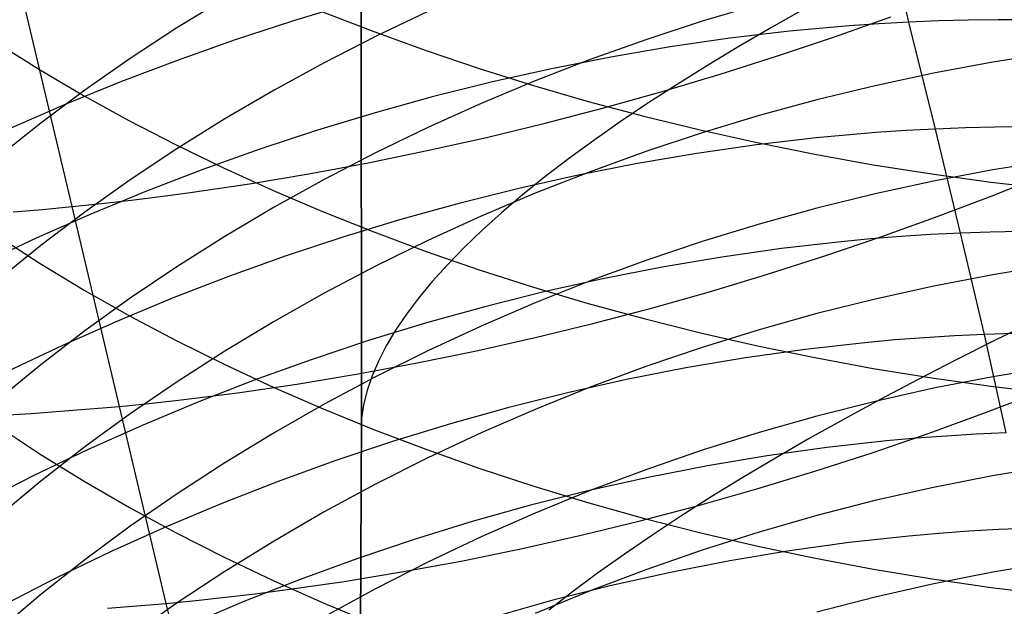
# Model space of a CAD drawing. Extents: x -383 to 1849, y -1185 to -529.
# Tile 62 of 256: x -335 to -327, y -1079 to -1074. Entities that reach past the tile are written whole.
import ezdxf

# ---------------------------------------------------------------- set-up
doc = ezdxf.new("R2010")
doc.units = 0
doc.layers.add('PREDEFINITO', color=7, linetype='CONTINUOUS')

msp = doc.modelspace()

# ---------------------------------------------------------------- linework, layer by layer
at = {"layer": 'PREDEFINITO'}
for p, q in [((-332.1112, -1070.3557, 420), (-332.1087, -1077.3778, 420)), ((-332.1112, -1070.3557, 370), (-332.1087, -1077.3778, 370)), ((-332.1087, -1077.3778, 395), (-332.1112, -1070.3557, 395)), ((-332.1112, -1070.3557, 420), (-332.1087, -1077.3778, 420)), ((-327.6854, -1074.1743, 530.9039), (-327.8852, -1073.2867, 529.7603)), ((-333.2115, -1073.9824, 625.3803), (-333.5988, -1074.2204, 625.5668)), ((-334.4467, -1075.6648, 491.2343), (-334.835, -1074.0288, 490.1006)), ((-332.1962, -1074.0239, 529.9571), (-332.6649, -1074.1651, 529.9255)), ((-332.4224, -1074.0901, 657.8682), (-332.0083, -1074.2508, 658.0799)), ((-331.5719, -1074.0882, 623.5675), (-331.9944, -1074.2899, 623.7192)), ((-328.8938, -1074.0299, 621.6879), (-329.3548, -1074.167, 621.787)), ((-328.5198, -1074.0612, 430.6854), (-328.7936, -1074.2158, 430.3003)), ((-332.6649, -1074.1651, 529.9255), (-333.1297, -1074.3174, 529.8836)), ((-329.3548, -1074.167, 621.787), (-329.8105, -1074.3159, 621.8945)), ((-328.286, -1074.2923, 491.2), (-327.8304, -1074.13, 491.2896)), ((-327.6854, -1074.1743, 530.9039), (-327.9262, -1074.1877, 530.9375)), ((-327.4448, -1074.1642, 530.8674), (-327.6854, -1074.1743, 530.9039)), ((-327.4687, -1075.038, 532.062), (-327.6854, -1074.1743, 530.9039)), ((-327.2045, -1074.1575, 530.8282), (-327.4448, -1074.1642, 530.8674)), ((-326.9645, -1074.1542, 530.7863), (-327.2045, -1074.1575, 530.8282)), ((-326.7249, -1074.1542, 530.7417), (-326.9645, -1074.1542, 530.7863)), ((-333.5988, -1074.2204, 625.5668), (-333.9762, -1074.4677, 625.7607)), ((-332.0083, -1074.2508, 658.0799), (-331.5861, -1074.4037, 658.2813)), ((-328.6494, -1074.248, 531.0219), (-329.1316, -1074.3047, 531.0645)), ((-328.7936, -1074.2158, 430.3003), (-329.0582, -1074.37, 429.9072)), ((-328.4083, -1074.2246, 530.9966), (-328.6494, -1074.248, 531.0219)), ((-328.1672, -1074.2045, 530.9684), (-328.4083, -1074.2246, 530.9966)), ((-327.9262, -1074.1877, 530.9375), (-328.1672, -1074.2045, 530.9684)), ((-333.1297, -1074.3174, 529.8836), (-333.5903, -1074.4803, 529.8315)), ((-331.9944, -1074.2899, 623.7192), (-332.4088, -1074.5019, 623.8787)), ((-329.8105, -1074.3159, 621.8945), (-330.2606, -1074.4765, 622.0104)), ((-329.1316, -1074.3047, 531.0645), (-329.6132, -1074.3742, 531.0962)), ((-328.7462, -1074.4472, 491.1231), (-328.286, -1074.2923, 491.2)), ((-335.0539, -1074.3411, 654.9756), (-334.7098, -1074.5572, 655.249)), ((-331.5861, -1074.4037, 658.2813), (-331.1563, -1074.5487, 658.4722)), ((-329.6132, -1074.3742, 531.0962), (-330.0939, -1074.4563, 531.1172)), ((-329.0582, -1074.37, 429.9072), (-329.3131, -1074.5237, 429.5064)), ((-333.9762, -1074.4677, 625.7607), (-334.343, -1074.7241, 625.9617)), ((-333.5903, -1074.4803, 529.8315), (-334.046, -1074.6539, 529.7693)), ((-330.2606, -1074.4765, 622.0104), (-330.7045, -1074.6483, 622.1345)), ((-330.0939, -1074.4563, 531.1172), (-330.573, -1074.5508, 531.1276)), ((-329.2106, -1074.5947, 491.0589), (-328.7462, -1074.4472, 491.1231)), ((-327.0073, -1074.4975, 620.2288), (-327.4844, -1074.5865, 620.2904)), ((-326.5273, -1074.4217, 620.1763), (-327.0073, -1074.4975, 620.2288)), ((-334.7098, -1074.5572, 655.249), (-334.3543, -1074.7665, 655.5137)), ((-332.4088, -1074.5019, 623.8787), (-332.8147, -1074.724, 624.0458)), ((-331.1563, -1074.5487, 658.4722), (-330.7193, -1074.6855, 658.6524)), ((-330.573, -1074.5508, 531.1276), (-331.0501, -1074.6575, 531.1275)), ((-329.3131, -1074.5237, 429.5064), (-329.5582, -1074.6766, 429.0983)), ((-334.046, -1074.6539, 529.7693), (-334.4964, -1074.8377, 529.6971)), ((-330.7045, -1074.6483, 622.1345), (-331.1417, -1074.8313, 622.2666)), ((-329.6785, -1074.7345, 491.0077), (-329.2106, -1074.5947, 491.0589)), ((-327.4844, -1074.5865, 620.2904), (-327.9581, -1074.6883, 620.3609)), ((-334.343, -1074.7241, 625.9617), (-334.699, -1074.9894, 626.1696)), ((-332.8147, -1074.724, 624.0458), (-333.2116, -1074.9559, 624.2203)), ((-331.0501, -1074.6575, 531.1275), (-331.5248, -1074.7761, 531.1169)), ((-330.7193, -1074.6855, 658.6524), (-330.2756, -1074.814, 658.8217)), ((-330.1495, -1074.8663, 490.9695), (-329.6785, -1074.7345, 491.0077)), ((-329.5582, -1074.6766, 429.0983), (-329.793, -1074.8286, 428.6831)), ((-327.9581, -1074.6883, 620.3609), (-328.4281, -1074.8027, 620.4401)), ((-334.3543, -1074.7665, 655.5137), (-333.9878, -1074.9689, 655.7696)), ((-331.5248, -1074.7761, 531.1169), (-331.9965, -1074.9064, 531.0961)), ((-330.2756, -1074.814, 658.8217), (-329.8258, -1074.934, 658.9798)), ((-328.4281, -1074.8027, 620.4401), (-328.8938, -1074.9296, 620.528)), ((-334.4964, -1074.8377, 529.6971), (-334.9411, -1075.0316, 529.615)), ((-331.1417, -1074.8313, 622.2666), (-331.5719, -1075.0252, 622.4066)), ((-330.6231, -1074.9901, 490.9444), (-330.1495, -1074.8663, 490.9695)), ((-329.793, -1074.8286, 428.6831), (-330.0174, -1074.9796, 428.2613)), ((-333.9878, -1074.9689, 655.7696), (-333.6109, -1075.1641, 656.0164)), ((-333.2116, -1074.9559, 624.2203), (-333.5989, -1075.1975, 624.4021)), ((-331.9965, -1074.9064, 531.0961), (-332.4647, -1075.0481, 531.0651)), ((-329.8258, -1074.934, 658.9798), (-329.3702, -1075.0453, 659.1265)), ((-328.8938, -1074.9296, 620.528), (-329.3548, -1075.0687, 620.6243)), ((-334.699, -1074.9894, 626.1696), (-335.0435, -1075.2633, 626.3843)), ((-332.4647, -1075.0481, 531.0651), (-332.9291, -1075.2011, 531.0239)), ((-331.5719, -1075.0252, 622.4066), (-331.9944, -1075.2298, 622.5544)), ((-331.0989, -1075.1056, 490.9327), (-330.6231, -1074.9901, 490.9444)), ((-330.0174, -1074.9796, 428.2613), (-330.2311, -1075.1295, 427.8332)), ((-329.3702, -1075.0453, 659.1265), (-328.9093, -1075.1479, 659.2616)), ((-327.7097, -1075.0508, 532.0948), (-327.9508, -1075.067, 532.1249)), ((-327.4687, -1075.038, 532.062), (-327.7097, -1075.0508, 532.0948)), ((-327.2279, -1075.0287, 532.0265), (-327.4687, -1075.038, 532.062)), ((-327.2674, -1075.8791, 533.2391), (-327.4687, -1075.038, 532.062)), ((-326.9875, -1075.0227, 531.9882), (-327.2279, -1075.0287, 532.0265)), ((-326.7473, -1075.0202, 531.9473), (-326.9875, -1075.0227, 531.9882)), ((-331.5762, -1075.2126, 490.9344), (-331.0989, -1075.1056, 490.9327)), ((-330.2311, -1075.1295, 427.8332), (-330.434, -1075.278, 427.3993)), ((-329.3548, -1075.0687, 620.6243), (-329.8105, -1075.2197, 620.7289)), ((-328.4334, -1075.1096, 532.1771), (-328.9158, -1075.1654, 532.2186)), ((-328.1921, -1075.0866, 532.1524), (-328.4334, -1075.1096, 532.1771)), ((-327.9508, -1075.067, 532.1249), (-328.1921, -1075.0866, 532.1524)), ((-333.5989, -1075.1975, 624.4021), (-333.9762, -1075.4486, 624.591)), ((-333.6109, -1075.1641, 656.0164), (-333.2239, -1075.3519, 656.254)), ((-332.9291, -1075.2011, 531.0239), (-333.3891, -1075.365, 530.9728)), ((-332.0547, -1075.3108, 490.9497), (-331.5762, -1075.2126, 490.9344)), ((-328.9158, -1075.1654, 532.2186), (-329.3978, -1075.2344, 532.2495)), ((-328.9093, -1075.1479, 659.2616), (-328.4437, -1075.2415, 659.3848)), ((-331.9944, -1075.2298, 622.5544), (-332.4088, -1075.4449, 622.7096)), ((-330.434, -1075.278, 427.3993), (-330.6257, -1075.4252, 426.9599)), ((-329.8105, -1075.2197, 620.7289), (-330.2606, -1075.3825, 620.8416)), ((-329.3978, -1075.2344, 532.2495), (-329.8787, -1075.3161, 532.2699)), ((-328.4437, -1075.2415, 659.3848), (-327.9738, -1075.3259, 659.4961)), ((-326.5273, -1075.2916, 619.0094), (-327.0073, -1075.3685, 619.0603)), ((-333.3891, -1075.365, 530.9728), (-333.8441, -1075.5397, 530.9118)), ((-333.2239, -1075.3519, 656.254), (-332.8274, -1075.5323, 656.4821)), ((-332.5338, -1075.4002, 490.9787), (-332.0547, -1075.3108, 490.9497)), ((-329.8787, -1075.3161, 532.2699), (-330.3581, -1075.4105, 532.28)), ((-327.9738, -1075.3259, 659.4961), (-327.5, -1075.4011, 659.595)), ((-327.0073, -1075.3685, 619.0603), (-327.4844, -1075.4586, 619.1201)), ((-333.9762, -1075.4486, 624.591), (-334.3431, -1075.7089, 624.7869)), ((-333.0131, -1075.4805, 491.0215), (-332.5338, -1075.4002, 490.9787)), ((-332.4088, -1075.4449, 622.7096), (-332.8147, -1075.6702, 622.8723)), ((-330.3581, -1075.4105, 532.28), (-330.8355, -1075.5172, 532.2798)), ((-330.6257, -1075.4252, 426.9599), (-330.8063, -1075.5707, 426.5153)), ((-330.2606, -1075.3825, 620.8416), (-330.7044, -1075.5568, 620.9623)), ((-327.5, -1075.4011, 659.595), (-327.0229, -1075.4667, 659.6815)), ((-326.9976, -1075.572, 492.5574), (-326.5531, -1075.3935, 492.6705)), ((-333.492, -1075.5515, 491.0783), (-333.0131, -1075.4805, 491.0215)), ((-330.8355, -1075.5172, 532.2798), (-331.3104, -1075.636, 532.2694)), ((-327.4844, -1075.4586, 619.1201), (-327.9581, -1075.5618, 619.1886)), ((-327.0229, -1075.4667, 659.6815), (-326.5429, -1075.5227, 659.7553)), ((-333.8441, -1075.5397, 530.9118), (-334.2939, -1075.7249, 530.8411)), ((-333.97, -1075.613, 491.1491), (-333.7312, -1075.5835, 491.1119)), ((-333.7312, -1075.5835, 491.1119), (-333.492, -1075.5515, 491.0783)), ((-332.8274, -1075.5323, 656.4821), (-332.4219, -1075.7049, 656.7005)), ((-330.7044, -1075.5568, 620.9623), (-331.1416, -1075.7424, 621.0908)), ((-330.8063, -1075.5707, 426.5153), (-330.9754, -1075.7146, 426.0662)), ((-327.9581, -1075.5618, 619.1886), (-328.4281, -1075.6778, 619.2655)), ((-327.4478, -1075.7433, 492.4564), (-326.9976, -1075.572, 492.5574)), ((-334.9216, -1075.7068, 491.3337), (-334.6844, -1075.687, 491.2822)), ((-334.6844, -1075.687, 491.2822), (-334.4467, -1075.6648, 491.2343)), ((-334.4467, -1075.6648, 491.2343), (-334.2086, -1075.6401, 491.1899)), ((-334.0641, -1077.2795, 492.4002), (-334.4467, -1075.6648, 491.2343)), ((-334.2086, -1075.6401, 491.1899), (-333.97, -1075.613, 491.1491)), ((-332.8147, -1075.6702, 622.8723), (-333.2115, -1075.9056, 623.0423)), ((-331.3104, -1075.636, 532.2694), (-331.7823, -1075.7667, 532.249)), ((-328.4281, -1075.6778, 619.2655), (-328.8938, -1075.8064, 619.3509)), ((-334.2939, -1075.7249, 530.8411), (-334.7377, -1075.9204, 530.7606)), ((-334.3431, -1075.7089, 624.7869), (-334.699, -1075.9783, 624.9895)), ((-332.4219, -1075.7049, 656.7005), (-332.0078, -1075.8698, 656.909)), ((-331.7823, -1075.7667, 532.249), (-332.2508, -1075.909, 532.2186)), ((-331.1416, -1075.7424, 621.0908), (-331.5717, -1075.9391, 621.227)), ((-330.9754, -1075.7146, 426.0662), (-331.1331, -1075.8566, 425.6128)), ((-327.903, -1075.9072, 492.3679), (-327.4478, -1075.7433, 492.4564)), ((-328.8938, -1075.8064, 619.3509), (-329.3548, -1075.9474, 619.4444)), ((-334.7377, -1075.9204, 530.7606), (-335.1753, -1076.1259, 530.6707)), ((-335.0473, -1075.9042, 653.8109), (-334.7033, -1076.1255, 654.0796)), ((-333.2115, -1075.9056, 623.0423), (-333.5989, -1076.1508, 623.2193)), ((-332.2508, -1075.909, 532.2186), (-332.7153, -1076.0628, 532.1784)), ((-332.0078, -1075.8698, 656.909), (-331.5856, -1076.0266, 657.1073)), ((-331.1331, -1075.8566, 425.6128), (-331.2791, -1075.9967, 425.1555)), ((-328.363, -1076.0637, 492.2918), (-327.903, -1075.9072, 492.3679)), ((-327.9911, -1075.9263, 533.3268), (-328.2325, -1075.9489, 533.3508)), ((-327.7497, -1075.9071, 533.3002), (-327.9911, -1075.9263, 533.3268)), ((-327.5085, -1075.8914, 533.271), (-327.7497, -1075.9071, 533.3002)), ((-327.2674, -1075.8791, 533.2391), (-327.5085, -1075.8914, 533.271)), ((-327.0265, -1075.8703, 533.2046), (-327.2674, -1075.8791, 533.2391)), ((-327.0747, -1076.6975, 534.432), (-327.2674, -1075.8791, 533.2391)), ((-326.7859, -1075.8649, 533.1675), (-327.0265, -1075.8703, 533.2046)), ((-334.699, -1075.9783, 624.9895), (-335.0435, -1076.2564, 625.1988)), ((-331.5717, -1075.9391, 621.227), (-331.9942, -1076.1467, 621.3707)), ((-331.2791, -1075.9967, 425.1555), (-331.4134, -1076.1347, 424.6949)), ((-329.3548, -1075.9474, 619.4444), (-329.8105, -1076.1005, 619.5459)), ((-328.7151, -1076.0041, 533.3911), (-329.1972, -1076.0726, 533.421)), ((-328.2325, -1075.9489, 533.3508), (-328.7151, -1076.0041, 533.3911)), ((-332.7153, -1076.0628, 532.1784), (-333.1755, -1076.2277, 532.1284)), ((-331.5856, -1076.0266, 657.1073), (-331.1558, -1076.1752, 657.2953)), ((-329.1972, -1076.0726, 533.421), (-329.6782, -1076.1541, 533.4407)), ((-328.827, -1076.2123, 492.2283), (-328.363, -1076.0637, 492.2918)), ((-334.7033, -1076.1255, 654.0796), (-334.3479, -1076.3397, 654.3398)), ((-333.5989, -1076.1508, 623.2193), (-333.9762, -1076.4055, 623.4032)), ((-331.9942, -1076.1467, 621.3707), (-332.4086, -1076.3648, 621.5217)), ((-331.4134, -1076.1347, 424.6949), (-331.5359, -1076.2705, 424.2314)), ((-329.8105, -1076.1005, 619.5459), (-330.2606, -1076.2655, 619.6554)), ((-329.6782, -1076.1541, 533.4407), (-330.1577, -1076.2483, 533.4503)), ((-326.5273, -1076.1384, 617.8252), (-327.0072, -1076.2163, 617.8747)), ((-333.1755, -1076.2277, 532.1284), (-333.6307, -1076.4036, 532.0688)), ((-331.1558, -1076.1752, 657.2953), (-330.7189, -1076.3155, 657.4728)), ((-329.2947, -1076.3531, 492.1776), (-328.827, -1076.2123, 492.2283)), ((-327.0072, -1076.2163, 617.8747), (-327.4843, -1076.3076, 617.9327)), ((-331.5359, -1076.2705, 424.2314), (-331.6466, -1076.404, 423.7654)), ((-330.7189, -1076.3155, 657.4728), (-330.2752, -1076.4473, 657.6394)), ((-330.2606, -1076.2655, 619.6554), (-330.7044, -1076.4421, 619.7726)), ((-330.1577, -1076.2483, 533.4503), (-330.6351, -1076.3551, 533.4499)), ((-327.4843, -1076.3076, 617.9327), (-327.9581, -1076.4121, 617.9991)), ((-334.3479, -1076.3397, 654.3398), (-333.9816, -1076.5468, 654.5913)), ((-333.9762, -1076.4055, 623.4032), (-334.3431, -1076.6696, 623.5939)), ((-333.6307, -1076.4036, 532.0688), (-334.0805, -1076.5901, 531.9996)), ((-332.4086, -1076.3648, 621.5217), (-332.8145, -1076.5933, 621.68)), ((-331.6466, -1076.404, 423.7654), (-331.7454, -1076.5351, 423.2973)), ((-330.6351, -1076.3551, 533.4499), (-331.11, -1076.4741, 533.4396)), ((-329.7656, -1076.4857, 492.1397), (-329.2947, -1076.3531, 492.1776)), ((-331.11, -1076.4741, 533.4396), (-331.582, -1076.6052, 533.4195)), ((-330.7044, -1076.4421, 619.7726), (-331.1416, -1076.6303, 619.8974)), ((-330.2752, -1076.4473, 657.6394), (-329.8254, -1076.5704, 657.7951)), ((-330.2392, -1076.61, 492.1149), (-329.7656, -1076.4857, 492.1397)), ((-327.9581, -1076.4121, 617.9991), (-328.4281, -1076.5296, 618.0737)), ((-333.9816, -1076.5468, 654.5913), (-333.6048, -1076.7466, 654.8338)), ((-331.7454, -1076.5351, 423.2973), (-331.8325, -1076.6637, 422.8276)), ((-328.4281, -1076.5296, 618.0737), (-328.8938, -1076.6599, 618.1565)), ((-334.0805, -1076.5901, 531.9996), (-334.5245, -1076.7871, 531.921)), ((-332.8145, -1076.5933, 621.68), (-333.2113, -1076.8321, 621.8453)), ((-331.582, -1076.6052, 533.4195), (-332.0504, -1076.7482, 533.3897)), ((-331.1416, -1076.6303, 619.8974), (-331.5717, -1076.8296, 620.0297)), ((-330.7149, -1076.7257, 492.1032), (-330.2392, -1076.61, 492.1149)), ((-329.8254, -1076.5704, 657.7951), (-329.3698, -1076.6846, 657.9396)), ((-326.6703, -1076.5892, 432.8067), (-326.9928, -1076.7474, 432.476)), ((-334.3431, -1076.6696, 623.5939), (-334.699, -1076.9429, 623.7912)), ((-331.8325, -1076.6637, 422.8276), (-331.9077, -1076.7897, 422.3568)), ((-329.3698, -1076.6846, 657.9396), (-328.909, -1076.7897, 658.0726)), ((-328.8938, -1076.6599, 618.1565), (-329.3548, -1076.8027, 618.2472)), ((-327.5573, -1076.7244, 534.4914), (-327.7988, -1076.743, 534.5173)), ((-327.3159, -1076.7092, 534.463), (-327.5573, -1076.7244, 534.4914)), ((-327.0747, -1076.6975, 534.432), (-327.3159, -1076.7092, 534.463)), ((-326.8337, -1076.6893, 534.3984), (-327.0747, -1076.6975, 534.432)), ((-326.8988, -1077.4936, 535.6424), (-327.0747, -1076.6975, 534.432)), ((-334.5245, -1076.7871, 531.921), (-334.962, -1076.9944, 531.8331)), ((-333.6048, -1076.7466, 654.8338), (-333.2181, -1076.9388, 655.0673)), ((-332.0504, -1076.7482, 533.3897), (-332.5148, -1076.9027, 533.3504)), ((-331.9077, -1076.7897, 422.3568), (-331.9711, -1076.913, 421.8852)), ((-331.1923, -1076.8327, 492.1048), (-330.7149, -1076.7257, 492.1032)), ((-329.3548, -1076.8027, 618.2472), (-329.8105, -1076.9577, 618.3457)), ((-328.909, -1076.7897, 658.0726), (-328.4434, -1076.8857, 658.194)), ((-328.0403, -1076.7651, 534.5406), (-328.5231, -1076.8196, 534.5797)), ((-327.7988, -1076.743, 534.5173), (-328.0403, -1076.7651, 534.5406)), ((-326.9928, -1076.7474, 432.476), (-327.3081, -1076.9059, 432.1358)), ((-333.2113, -1076.8321, 621.8453), (-333.5986, -1077.0807, 622.0174)), ((-331.5717, -1076.8296, 620.0297), (-331.9942, -1077.04, 620.1692)), ((-331.6708, -1076.9307, 492.1197), (-331.1923, -1076.8327, 492.1048)), ((-328.5231, -1076.8196, 534.5797), (-329.0053, -1076.8875, 534.6087)), ((-334.699, -1076.9429, 623.7912), (-335.0435, -1077.2251, 623.9949)), ((-333.2181, -1076.9388, 655.0673), (-332.8218, -1077.1233, 655.2914)), ((-332.5148, -1076.9027, 533.3504), (-332.9748, -1077.0685, 533.3015)), ((-332.1501, -1077.0196, 492.1482), (-331.6708, -1076.9307, 492.1197)), ((-331.9711, -1076.913, 421.8852), (-332.0228, -1077.0336, 421.4133)), ((-329.8105, -1076.9577, 618.3457), (-330.2605, -1077.1249, 618.4519)), ((-329.0053, -1076.8875, 534.6087), (-329.4864, -1076.9686, 534.6278)), ((-328.4434, -1076.8857, 658.194), (-327.9735, -1076.9723, 658.3035)), ((-327.3081, -1076.9059, 432.1358), (-327.6158, -1077.0646, 431.7862)), ((-326.5274, -1076.9619, 616.624), (-327.0073, -1077.0407, 616.6719)), ((-332.6295, -1077.0991, 492.1904), (-332.1501, -1077.0196, 492.1482)), ((-331.9942, -1077.04, 620.1692), (-332.4086, -1077.2611, 620.3159)), ((-332.0228, -1077.0336, 421.4133), (-332.0629, -1077.1512, 420.9415)), ((-329.4864, -1076.9686, 534.6278), (-329.9658, -1077.0627, 534.6371)), ((-327.9735, -1076.9723, 658.3035), (-327.4998, -1077.0493, 658.4009)), ((-327.0073, -1077.0407, 616.6719), (-327.4844, -1077.1331, 616.7281)), ((-333.5986, -1077.0807, 622.0174), (-333.9759, -1077.3391, 622.1963)), ((-332.9748, -1077.0685, 533.3015), (-333.4299, -1077.2455, 533.2432)), ((-333.1087, -1077.169, 492.2463), (-332.6295, -1077.0991, 492.1904)), ((-332.8218, -1077.1233, 655.2914), (-332.4165, -1077.3, 655.5059)), ((-329.9658, -1077.0627, 534.6371), (-330.4432, -1077.1694, 534.6366)), ((-327.6158, -1077.0646, 431.7862), (-327.9155, -1077.2233, 431.4276)), ((-327.4998, -1077.0493, 658.4009), (-327.0227, -1077.1166, 658.4861)), ((-327.0227, -1077.1166, 658.4861), (-326.5428, -1077.174, 658.5587)), ((-333.5871, -1077.2292, 492.3162), (-333.348, -1077.2004, 492.2795)), ((-333.348, -1077.2004, 492.2795), (-333.1087, -1077.169, 492.2463)), ((-332.0629, -1077.1512, 420.9415), (-332.0915, -1077.266, 420.4703)), ((-330.4432, -1077.1694, 534.6366), (-330.9181, -1077.2887, 534.6264)), ((-330.2605, -1077.1249, 618.4519), (-330.7044, -1077.3038, 618.5656)), ((-327.4844, -1077.1331, 616.7281), (-327.9582, -1077.2389, 616.7924)), ((-327.066, -1077.3301, 493.6601), (-326.616, -1077.1566, 493.7601)), ((-334.3021, -1077.3008, 492.4474), (-334.0641, -1077.2795, 492.4002)), ((-334.0641, -1077.2795, 492.4002), (-333.8258, -1077.2556, 492.3564)), ((-333.685, -1078.8719, 493.5982), (-334.0641, -1077.2795, 492.4002)), ((-333.4299, -1077.2455, 533.2432), (-333.8795, -1077.4333, 533.1756)), ((-333.8258, -1077.2556, 492.3564), (-333.5871, -1077.2292, 492.3162)), ((-332.4086, -1077.2611, 620.3159), (-332.8145, -1077.4927, 620.4696)), ((-332.0915, -1077.266, 420.4703), (-332.1087, -1077.3778, 420)), ((-327.9582, -1077.2389, 616.7924), (-328.4282, -1077.3579, 616.8647)), ((-327.9155, -1077.2233, 431.4276), (-328.2068, -1077.3819, 431.06)), ((-335.0126, -1077.3497, 492.6101), (-334.7763, -1077.3359, 492.5525)), ((-334.7763, -1077.3359, 492.5525), (-334.5395, -1077.3196, 492.4982)), ((-334.5395, -1077.3196, 492.4982), (-334.3021, -1077.3008, 492.4474)), ((-333.9759, -1077.3391, 622.1963), (-334.3428, -1077.6069, 622.3817)), ((-332.4165, -1077.3, 655.5059), (-332.0027, -1077.4686, 655.7107)), ((-330.9181, -1077.2887, 534.6264), (-331.3899, -1077.4202, 534.6067)), ((-330.7044, -1077.3038, 618.5656), (-331.1416, -1077.4944, 618.6866)), ((-328.4282, -1077.3579, 616.8647), (-328.8939, -1077.4897, 616.9449)), ((-327.5211, -1077.4961, 493.5722), (-327.066, -1077.3301, 493.6601)), ((-335.0475, -1077.4384, 652.607), (-334.7035, -1077.6649, 652.8712)), ((-333.8795, -1077.4333, 533.1756), (-334.3232, -1077.6317, 533.0987)), ((-332.1087, -1077.3778, 420), (-332.1206, -1079.7724, 420)), ((-332.1087, -1077.3778, 370), (-332.1206, -1079.7724, 370)), ((-332.1206, -1079.7724, 395), (-332.1087, -1077.3778, 395)), ((-332.1087, -1077.3778, 420), (-332.1206, -1079.7724, 420)), ((-332.1087, -1077.3778, 420), (-332.1087, -1077.3778, 370)), ((-331.3899, -1077.4202, 534.6067), (-331.8581, -1077.5637, 534.5775)), ((-328.2068, -1077.3819, 431.06), (-328.4895, -1077.5402, 430.6838)), ((-332.8145, -1077.4927, 620.4696), (-333.2113, -1077.7347, 620.6301)), ((-332.0027, -1077.4686, 655.7107), (-331.5807, -1077.629, 655.9055)), ((-331.1416, -1077.4944, 618.6866), (-331.5717, -1077.6963, 618.8149)), ((-328.8939, -1077.4897, 616.9449), (-329.3548, -1077.6343, 617.0327)), ((-327.9809, -1077.6543, 493.4966), (-327.5211, -1077.4961, 493.5722)), ((-327.3818, -1077.5191, 535.7003), (-327.6234, -1077.5372, 535.7255)), ((-327.1403, -1077.5046, 535.6726), (-327.3818, -1077.5191, 535.7003)), ((-326.8988, -1077.4936, 535.6424), (-327.1403, -1077.5046, 535.6726)), ((-331.8581, -1077.5637, 534.5775), (-332.3224, -1077.7189, 534.539)), ((-328.4895, -1077.5402, 430.6838), (-328.7633, -1077.698, 430.2994)), ((-327.865, -1077.5587, 535.7483), (-328.3479, -1077.6122, 535.7863)), ((-327.6234, -1077.5372, 535.7255), (-327.865, -1077.5587, 535.7483)), ((-334.3232, -1077.6317, 533.0987), (-334.7605, -1077.8406, 533.0128)), ((-334.7035, -1077.6649, 652.8712), (-334.3481, -1077.8843, 653.1271)), ((-334.3428, -1077.6069, 622.3817), (-334.6987, -1077.884, 622.5736)), ((-331.5807, -1077.629, 655.9055), (-331.1512, -1077.7811, 656.0902)), ((-329.3548, -1077.6343, 617.0327), (-329.8106, -1077.7913, 617.1282)), ((-328.8302, -1077.6793, 535.8146), (-329.3112, -1077.7599, 535.8331)), ((-328.3479, -1077.6122, 535.7863), (-328.8302, -1077.6793, 535.8146)), ((-328.4449, -1077.8045, 493.4335), (-327.9809, -1077.6543, 493.4966)), ((-333.2113, -1077.7347, 620.6301), (-333.5986, -1077.9867, 620.7973)), ((-332.3224, -1077.7189, 534.539), (-332.7821, -1077.8857, 534.4912)), ((-331.5717, -1077.6963, 618.8149), (-331.9942, -1077.9094, 618.9503)), ((-329.3112, -1077.7599, 535.8331), (-329.7905, -1077.8536, 535.842)), ((-328.7633, -1077.698, 430.2994), (-329.0277, -1077.8553, 429.9068)), ((-331.1512, -1077.7811, 656.0902), (-330.7145, -1077.9246, 656.2644)), ((-329.8106, -1077.7913, 617.1282), (-330.2606, -1077.9605, 617.231)), ((-328.9127, -1077.9466, 493.383), (-328.4449, -1077.8045, 493.4335)), ((-326.5277, -1077.7615, 615.406), (-327.0077, -1077.8412, 615.4523)), ((-334.7605, -1077.8406, 533.0128), (-335.1909, -1078.0596, 532.9179)), ((-334.6987, -1077.884, 622.5736), (-335.0432, -1078.1702, 622.7717)), ((-334.3481, -1077.8843, 653.1271), (-333.9818, -1078.0964, 653.3745)), ((-332.7821, -1077.8857, 534.4912), (-333.2368, -1078.0637, 534.4343)), ((-331.9942, -1077.9094, 618.9503), (-332.4086, -1078.1334, 619.0926)), ((-329.7905, -1077.8536, 535.842), (-330.2677, -1077.9602, 535.8415)), ((-329.0277, -1077.8553, 429.9068), (-329.2825, -1078.0119, 429.5066)), ((-327.0077, -1077.8412, 615.4523), (-327.4849, -1077.9347, 615.5066)), ((-333.5986, -1077.9867, 620.7973), (-333.9759, -1078.2486, 620.971)), ((-330.2677, -1077.9602, 535.8415), (-330.7422, -1078.0795, 535.8315)), ((-330.7145, -1077.9246, 656.2644), (-330.2711, -1078.0593, 656.4281)), ((-330.2606, -1077.9605, 617.231), (-330.7045, -1078.1417, 617.3412)), ((-329.3836, -1078.0802, 493.3451), (-328.9127, -1077.9466, 493.383)), ((-327.4849, -1077.9347, 615.5066), (-327.9587, -1078.0417, 615.5688)), ((-333.2368, -1078.0637, 534.4343), (-333.6861, -1078.2529, 534.3682)), ((-330.2711, -1078.0593, 656.4281), (-329.8215, -1078.1852, 656.5809)), ((-329.2825, -1078.0119, 429.5066), (-329.5274, -1078.1676, 429.0989)), ((-327.9587, -1078.0417, 615.5688), (-328.4288, -1078.162, 615.6387)), ((-333.9818, -1078.0964, 653.3745), (-333.605, -1078.3009, 653.613)), ((-332.4086, -1078.1334, 619.0926), (-332.8144, -1078.368, 619.2416)), ((-330.7422, -1078.0795, 535.8315), (-331.2135, -1078.2113, 535.8121)), ((-330.7045, -1078.1417, 617.3412), (-331.1417, -1078.3346, 617.4584)), ((-329.8572, -1078.2053, 493.3201), (-329.3836, -1078.0802, 493.3451)), ((-331.2135, -1078.2113, 535.8121), (-331.6813, -1078.3552, 535.7836)), ((-330.3331, -1078.3216, 493.3081), (-329.8572, -1078.2053, 493.3201)), ((-329.8215, -1078.1852, 656.5809), (-329.3663, -1078.3019, 656.7227)), ((-329.5274, -1078.1676, 429.0989), (-329.7622, -1078.3222, 428.6842)), ((-328.4288, -1078.162, 615.6387), (-328.8945, -1078.2954, 615.7162)), ((-333.9759, -1078.2486, 620.971), (-334.3428, -1078.52, 621.1511)), ((-333.6861, -1078.2529, 534.3682), (-334.1294, -1078.4528, 534.2932)), ((-333.605, -1078.3009, 653.613), (-333.2182, -1078.4977, 653.8426)), ((-329.3663, -1078.3019, 656.7227), (-328.9057, -1078.4095, 656.8533)), ((-328.8945, -1078.2954, 615.7162), (-329.3555, -1078.4416, 615.8012)), ((-327.4423, -1078.3071, 536.9478), (-327.684, -1078.3282, 536.9698)), ((-327.2005, -1078.2896, 536.9233), (-327.4423, -1078.3071, 536.9478)), ((-326.9589, -1078.2756, 536.8964), (-327.2005, -1078.2896, 536.9233)), ((-326.7173, -1078.2652, 536.8671), (-326.9589, -1078.2756, 536.8964)), ((-332.8144, -1078.368, 619.2416), (-333.2112, -1078.6131, 619.3973)), ((-331.6813, -1078.3552, 535.7836), (-332.1449, -1078.5112, 535.7459)), ((-331.1417, -1078.3346, 617.4584), (-331.5718, -1078.539, 617.5827)), ((-330.8107, -1078.4289, 493.3092), (-330.3331, -1078.3216, 493.3081)), ((-329.7622, -1078.3222, 428.6842), (-329.9866, -1078.4757, 428.2628)), ((-328.1671, -1078.381, 537.0067), (-328.6494, -1078.4476, 537.0341)), ((-327.684, -1078.3282, 536.9698), (-328.1671, -1078.381, 537.0067)), ((-334.1294, -1078.4528, 534.2932), (-334.5663, -1078.6632, 534.2094)), ((-331.2896, -1078.5269, 493.3235), (-330.8107, -1078.4289, 493.3092)), ((-329.9866, -1078.4757, 428.2628), (-330.2004, -1078.6279, 427.8351)), ((-329.3555, -1078.4416, 615.8012), (-329.8113, -1078.6004, 615.8935)), ((-328.6494, -1078.4476, 537.0341), (-329.1305, -1078.5278, 537.052)), ((-328.9057, -1078.4095, 656.8533), (-328.4404, -1078.5076, 656.9725)), ((-334.3428, -1078.52, 621.1511), (-334.6987, -1078.8009, 621.3374)), ((-333.2182, -1078.4977, 653.8426), (-332.822, -1078.6867, 654.063)), ((-332.1449, -1078.5112, 535.7459), (-332.604, -1078.6788, 535.6992)), ((-331.5718, -1078.539, 617.5827), (-331.9943, -1078.7547, 617.7138)), ((-331.7692, -1078.6156, 493.3512), (-331.2896, -1078.5269, 493.3235)), ((-329.1305, -1078.5278, 537.052), (-329.6099, -1078.6213, 537.0605)), ((-328.4404, -1078.5076, 656.9725), (-327.9709, -1078.5961, 657.08)), ((-326.5273, -1078.5382, 614.1728), (-327.0072, -1078.6189, 614.2176)), ((-333.2112, -1078.6131, 619.3973), (-333.5986, -1078.8683, 619.5595)), ((-332.249, -1078.6946, 493.3923), (-331.7692, -1078.6156, 493.3512)), ((-330.2004, -1078.6279, 427.8351), (-330.4033, -1078.7787, 427.4014)), ((-329.8113, -1078.6004, 615.8935), (-330.2614, -1078.7716, 615.993)), ((-329.6099, -1078.6213, 537.0605), (-330.087, -1078.7279, 537.0598)), ((-327.9709, -1078.5961, 657.08), (-327.4974, -1078.6748, 657.1756)), ((-327.0072, -1078.6189, 614.2176), (-327.4843, -1078.7135, 614.2702)), ((-334.5663, -1078.6632, 534.2094), (-334.9962, -1078.8841, 534.1167)), ((-332.604, -1078.6788, 535.6992), (-333.0581, -1078.8579, 535.6436)), ((-332.822, -1078.6867, 654.063), (-332.4167, -1078.8676, 654.274)), ((-332.7286, -1078.7638, 493.4471), (-332.249, -1078.6946, 493.3923)), ((-327.4843, -1078.7135, 614.2702), (-327.9581, -1078.8218, 614.3303)), ((-327.4974, -1078.6748, 657.1756), (-327.0207, -1078.7437, 657.2592)), ((-332.9681, -1078.7947, 493.4797), (-332.7286, -1078.7638, 493.4471)), ((-331.9943, -1078.7547, 617.7138), (-332.4087, -1078.9814, 617.8517)), ((-330.2614, -1078.7716, 615.993), (-330.7053, -1078.9548, 616.0995)), ((-330.4033, -1078.7787, 427.4014), (-330.5952, -1078.9278, 426.9622)), ((-330.087, -1078.7279, 537.0598), (-330.5614, -1078.8474, 537.05)), ((-327.0207, -1078.7437, 657.2592), (-326.5411, -1078.8024, 657.3304)), ((-334.6987, -1078.8009, 621.3374), (-335.0432, -1079.091, 621.5298)), ((-333.5986, -1078.8683, 619.5595), (-333.9759, -1079.1336, 619.728)), ((-333.9232, -1078.8925, 493.6446), (-333.685, -1078.8719, 493.5982)), ((-333.685, -1078.8719, 493.5982), (-333.4464, -1078.8488, 493.5552)), ((-333.2993, -1080.4417, 494.8255), (-333.685, -1078.8719, 493.5982)), ((-333.0581, -1078.8579, 535.6436), (-333.5065, -1079.0482, 535.5791)), ((-333.4464, -1078.8488, 493.5552), (-333.2074, -1078.823, 493.5157)), ((-333.2074, -1078.823, 493.5157), (-332.9681, -1078.7947, 493.4797)), ((-332.4167, -1078.8676, 654.274), (-332.0028, -1079.0403, 654.4754)), ((-330.5614, -1078.8474, 537.05), (-331.0327, -1078.9796, 537.0311)), ((-327.9581, -1078.8218, 614.3303), (-328.4281, -1078.9436, 614.3979)), ((-334.1609, -1078.9105, 493.6946), (-333.9232, -1078.8925, 493.6446))]:
    msp.add_line(p, q, dxfattribs=at)

doc.saveas('drawing.dxf')
